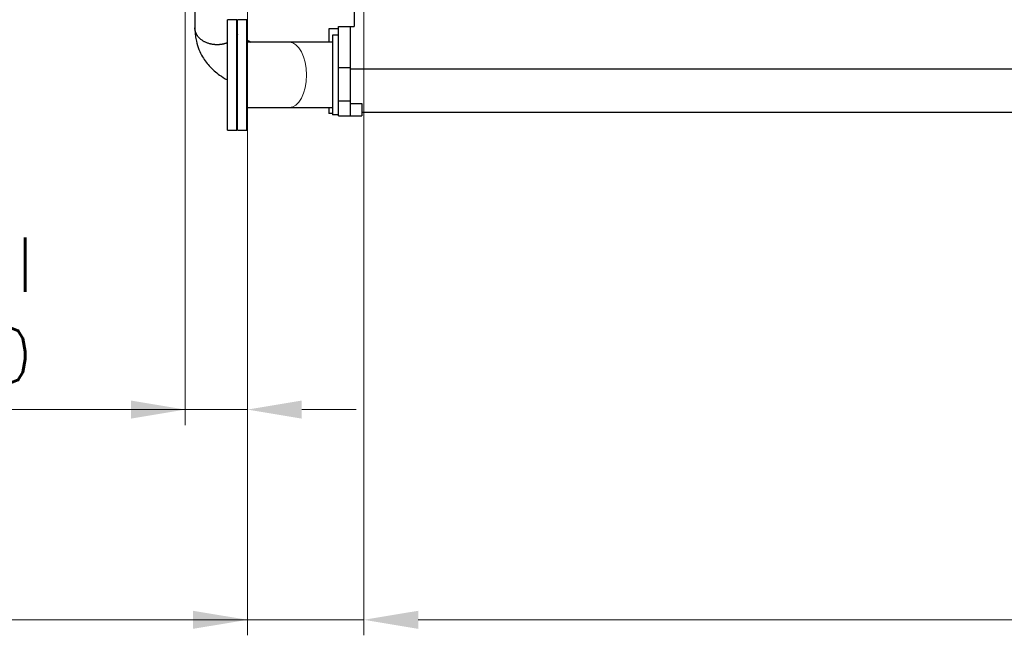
# Model space of a CAD drawing. Header units: inches. Extents: x 0 to 23760, y -13 to 16800.
# Tile 199 of 256: x 14551 to 17087, y 9822 to 11409. Entities that reach past the tile are written whole.
import ezdxf

# ---------------------------------------------------------------- set-up
doc = ezdxf.new("R2010")
doc.units = ezdxf.units.IN
doc.layers.add('1', color=7, linetype='Continuous', true_color=0xffffff)
doc.layers.add('254', color=7, linetype='Continuous', true_color=0xffffff)
doc.styles.add('latin_extended', font='simplex.shx')
doc.dimstyles.get("Standard").update_dxf_attribs({"dimtxt": 0.18, "dimasz": 0.18, "dimexe": 0.18, "dimexo": 0.0625, "dimgap": 0.09, "dimtad": 0, "dimtih": 1, "dimtoh": 1, "dimdec": 4, "dimzin": 0, "dimdsep": 46, "dimtxsty": 'Standard', "dimcen": 0.09, "dimadec": 0, "dimazin": 0, "dimtfac": 1, "dimtdec": 4, "dimtofl": 0, "dimtmove": 0, "dimatfit": 3, "dimfxl": 1, "dimtolj": 1, "dimtzin": 0, "dimarcsym": 0})

# ---------------------------------------------------------------- blocks, each defined once
blk = doc.blocks.new('_U0')
at = {"layer": '254', "color": 3, "linetype": 'Continuous', "lineweight": 13, "transparency": 16777216}
for p, q in [((14977.8, 12331.8), (14977.8, 10364.3)), ((15137.8, 12331.8), (15137.8, 10364.3)), ((14977.8, 10404.3), (13757.8, 10404.3)), ((14837.8, 10404.3), (14697.8, 10404.3)), ((15137.8, 10404.3), (14977.8, 10404.3)), ((15277.8, 10404.3), (15417.8, 10404.3))]:
    blk.add_line(p, q, dxfattribs=at)
at = {"layer": '254', "color": 3, "transparency": 16777216}
for points in [[(14837.8, 10380.9), (14837.8, 10427.6), (14977.8, 10404.3)], [(15277.8, 10427.6), (15277.8, 10380.9), (15137.8, 10404.3)]]:
    blk.add_solid(points, dxfattribs=at)
at = {"layer": 'Defpoints', "color": 0, "transparency": 16777216}
for p in [(14977.8, 12371.8), (15137.8, 12371.8), (14977.8, 10404.3)]:
    blk.add_point(p, dxfattribs=at)
at = {"layer": '254', "color": 2, "lineweight": 13, "transparency": 16777216, "insert": (13827.8, 10847.6), "char_height": 140, "attachment_point": 1, "style": 'latin_extended'}
blk.add_mtext('\\A1;\\C2;Flywheel\\P\\C2;90-240', dxfattribs=at)
blk = doc.blocks.new('_U6')
at = {"layer": '254', "color": 3, "linetype": 'Continuous', "lineweight": 13, "transparency": 16777216}
for p, q in [((20707.8, 11866.8), (20707.8, 9822.4)), ((15437.8, 11774.3), (15437.8, 9822.4)), ((20567.8, 9862.4), (15577.8, 9862.4))]:
    blk.add_line(p, q, dxfattribs=at)
at = {"layer": '254', "color": 3, "transparency": 16777216}
for points in [[(15577.8, 9885.7), (15577.8, 9839.1), (15437.8, 9862.4)], [(20567.8, 9839.1), (20567.8, 9885.7), (20707.8, 9862.4)]]:
    blk.add_solid(points, dxfattribs=at)
at = {"layer": 'Defpoints', "color": 0, "transparency": 16777216}
for p in [(20707.8, 11906.8), (15437.8, 11814.3), (15437.8, 9862.4)]:
    blk.add_point(p, dxfattribs=at)
at = {"layer": '254', "color": 2, "lineweight": 13, "transparency": 16777216, "insert": (17826.1, 10072.4), "char_height": 140, "attachment_point": 1, "style": 'latin_extended'}
blk.add_mtext('\\A1;5270', dxfattribs=at)
blk = doc.blocks.new('_U7')
at = {"layer": '254', "color": 3, "linetype": 'Continuous', "lineweight": 13, "transparency": 16777216}
for p, q in [((15437.8, 11866.8), (15437.8, 9822.4)), ((15137.8, 11675.8), (15137.8, 9822.4)), ((15137.8, 9862.4), (14020.4, 9862.4)), ((14997.8, 9862.4), (14857.8, 9862.4)), ((15437.8, 9862.4), (15137.8, 9862.4)), ((15577.8, 9862.4), (15717.8, 9862.4))]:
    blk.add_line(p, q, dxfattribs=at)
at = {"layer": '254', "color": 3, "transparency": 16777216}
for points in [[(14997.8, 9839.1), (14997.8, 9885.7), (15137.8, 9862.4)], [(15577.8, 9885.7), (15577.8, 9839.1), (15437.8, 9862.4)]]:
    blk.add_solid(points, dxfattribs=at)
at = {"layer": 'Defpoints', "color": 0, "transparency": 16777216}
for p in [(15437.8, 11906.8), (15137.8, 11715.8), (15137.8, 9862.4)]:
    blk.add_point(p, dxfattribs=at)
at = {"layer": '254', "color": 2, "lineweight": 13, "transparency": 16777216, "insert": (14090.4, 10072.4), "char_height": 140, "attachment_point": 1, "style": 'latin_extended'}
blk.add_mtext('\\A1;300', dxfattribs=at)

msp = doc.modelspace()

# ---------------------------------------------------------------- linework, layer by layer
at = {"layer": '1', "color": 2, "linetype": 'Continuous', "lineweight": 25}
for p, q in [((15412.766, 11462.308), (15412.766, 11391.802)), ((15086.379, 11266.708), (15086.379, 11409.302)), ((15110.379, 11409.302), (15086.379, 11409.302)), ((15110.379, 11266.708), (15110.379, 11409.302)), ((15135.979, 11409.302), (15111.979, 11409.302)), ((15111.979, 11367.498), (15111.979, 11409.302)), ((15135.979, 11367.498), (15135.979, 11409.302)), ((15372.766, 11285.831), (15372.766, 11391.802)), ((15372.766, 11391.802), (15402.766, 11391.802)), ((15402.766, 11391.802), (15412.766, 11391.802)), ((15402.766, 11391.802), (15402.766, 11282.263)), ((15111.979, 11124.302), (15111.979, 11367.498)), ((15135.979, 11124.302), (15135.979, 11367.498)), ((15347.766, 11385.802), (15347.766, 11350.949)), ((15372.766, 11385.802), (15347.766, 11385.802)), ((15372.766, 11369.302), (15356.966, 11369.302)), ((15356.966, 11369.302), (15356.966, 11164.302)), ((15245.434, 11350.952), (15136.152, 11350.952)), ((15372.766, 11199.896), (15372.766, 11285.831)), ((15372.766, 11285.831), (15402.766, 11285.831)), ((15086.379, 11124.302), (15086.379, 11266.708)), ((15110.379, 11124.302), (15110.379, 11266.708)), ((15402.766, 11282.263), (15402.766, 11192.958)), ((15402.766, 11282.263), (20712.766, 11282.263)), ((15372.766, 11161.802), (15372.766, 11199.896)), ((15372.766, 11199.896), (15402.766, 11199.896)), ((15402.766, 11192.958), (15402.766, 11161.802)), ((15402.766, 11192.958), (15432.766, 11192.958)), ((15432.766, 11192.958), (15432.766, 11161.802)), ((15136.192, 11182.652), (15245.434, 11182.652)), ((15347.766, 11182.653), (15347.766, 11167.802)), ((15356.966, 11167.802), (15347.766, 11167.802)), ((15372.766, 11164.302), (15356.966, 11164.302)), ((15372.766, 11161.802), (15402.766, 11161.802)), ((15402.766, 11161.802), (15432.766, 11161.802)), ((15432.766, 11170.802), (20707.766, 11170.802)), ((15086.379, 11124.302), (15110.379, 11124.302)), ((15111.979, 11124.302), (15135.979, 11124.302))]:
    msp.add_line(p, q, dxfattribs=at)
at = {"layer": '1', "color": 110, "linetype": 'Continuous', "lineweight": 13}
msp.add_ellipse((15245.434, 11266.802), major_axis=(0, -84.15), ratio=0.53186823, start_param=0, end_param=3.14159265, dxfattribs=at)
at = {"layer": '1', "color": 2, "linetype": 'Continuous', "lineweight": 25}
for points, knots in [([(15002.616, 11829.569), (15002.616, 11768.159), (15002.616, 11658.735), (15002.616, 11543.023), (15002.616, 11482.434), (15002.616, 11463.571), (15002.616, 11444.708), (15002.616, 11425.846), (15002.616, 11406.98), (15002.616, 11394.403), (15002.616, 11388.113)], [0, 0, 0, 0, 0.41732507, 0.743613, 0.78634119, 0.82906937, 0.87179755, 0.91452573, 0.95725391, 1, 1, 1, 1]), ([(15002.616, 11388.113), (15002.616, 11387.416), (15002.624, 11386.181), (15002.663, 11383.988), (15002.764, 11380.816), (15003.067, 11375.349), (15003.993, 11366.107), (15006.596, 11351.331), (15012.287, 11332.942), (15021.17, 11314.805), (15031.168, 11299.88), (15041.407, 11287.756), (15052.767, 11276.745), (15067.275, 11265.2), (15079.058, 11257.833), (15086.152, 11253.953)], [0, 0, 0, 0, 0.01357423, 0.02403615, 0.04255413, 0.07515531, 0.13028814, 0.22124222, 0.36126784, 0.48928375, 0.58778607, 0.67946252, 0.76672975, 0.86559402, 1, 1, 1, 1]), ([(15147.092, 11350.75), (15145.994, 11351.266), (15141.82, 11353.317), (15138.004, 11355.559), (15135.457, 11357.252)], [0, 0, 0, 0, 0.25779255, 1, 1, 1, 1])]:
    msp.add_open_spline(points, degree=3, knots=knots, dxfattribs=at)
for points, weights in [([(15059.766, 11344.655), (15039.567, 11344.654), (15012.736, 11352.334), (15002.625, 11372.742), (15002.616, 11388.114)], [1.01661171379, 1.01661171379, 0.958507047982, 1.01655724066, 1.01661167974]), ([(15112.271, 11370.968), (15111.912, 11370.333), (15111.534, 11369.7), (15111.137, 11369.072), (15110.721, 11368.449)], [1.00317446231, 1.00254259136, 1.00192708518, 1.00133304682, 1.00076470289]), ([(15086.844, 11349.847), (15080.289, 11347.163), (15073.295, 11345.415), (15066.285, 11344.655), (15059.766, 11344.655)], [0.999951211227, 1.00431387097, 1.01055999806, 1.01661171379, 1.01661171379])]:
    msp.add_rational_spline(points, weights, degree=4, dxfattribs=at)
for points in [[(15356.945, 11350.952), (15296.773, 11350.952), (15245.434, 11350.952)], [(15245.434, 11182.652), (15296.773, 11182.652), (15356.945, 11182.652)]]:
    msp.add_open_spline(points, degree=2, dxfattribs=at)

# ---------------------------------------------------------------- dimensions: what is measured, and where the dimension line sits
at = {"layer": '254', "color": 2, "linetype": 'Continuous', "lineweight": 13}
dim = msp.add_linear_dim(base=(14977.766, 10404.283), p1=(15137.766, 12371.802), p2=(14977.766, 12371.802), text='\\C2;Flywheel\\P\\C2;90-240', dimstyle='Standard', override={"dimscale": 40, "dimtxt": 3.5, "dimasz": 3.5, "dimexe": 1, "dimexo": 1, "dimgap": 1.75, "dimtad": 1, "dimtih": 1, "dimtoh": 0, "dimdec": 2, "dimlfac": 0.025, "dimzin": 8, "dimdsep": 46, "dimlunit": 2, "dimpost": '', "dimtxsty": 'latin_extended', "dimsah": 1, "dimse1": 0, "dimse2": 0, "dimsd1": 0, "dimsd2": 0, "dimclrd": 3, "dimclre": 3, "dimclrt": 2, "dimtol": 0, "dimtm": -0.1, "dimtfac": 0.714286, "dimtdec": 3, "dimtofl": 1, "dimtmove": 0, "dimtzin": 8, "dimlwd": 13, "dimlwe": 13}, dxfattribs=at)
dim.commit()
dim.dimension.update_dxf_attribs({"geometry": '_U0', "text_midpoint": (14227.766, 10404.283), "dimtype": 160})
for base, p1, p2, picture, middle in [((15137.766, 9862.408), (15437.766, 11906.802), (15137.766, 11715.802), '_U7', (14270.389, 9862.408)), ((15437.766, 9862.408), (20707.766, 11906.802), (15437.766, 11814.302), '_U6', (18072.766, 9862.408))]:
    dim = msp.add_linear_dim(base=base, p1=p1, p2=p2, dimstyle='Standard', override={"dimscale": 40, "dimtxt": 3.5, "dimasz": 3.5, "dimexe": 1, "dimexo": 1, "dimgap": 1.75, "dimtad": 1, "dimtih": 1, "dimtoh": 0, "dimdec": 2, "dimlfac": 1, "dimzin": 8, "dimdsep": 46, "dimlunit": 2, "dimtxsty": 'latin_extended', "dimsah": 1, "dimse1": 0, "dimse2": 0, "dimsd1": 0, "dimsd2": 0, "dimclrd": 3, "dimclre": 3, "dimclrt": 2, "dimtol": 0, "dimtm": -0.1, "dimtfac": 0.714286, "dimtdec": 3, "dimtofl": 1, "dimtmove": 0, "dimtzin": 8, "dimlwd": 13, "dimlwe": 13}, dxfattribs=at)
    dim.commit()
    dim.dimension.update_dxf_attribs({"geometry": picture, "text_midpoint": middle, "dimtype": 160})

doc.saveas('drawing.dxf')
